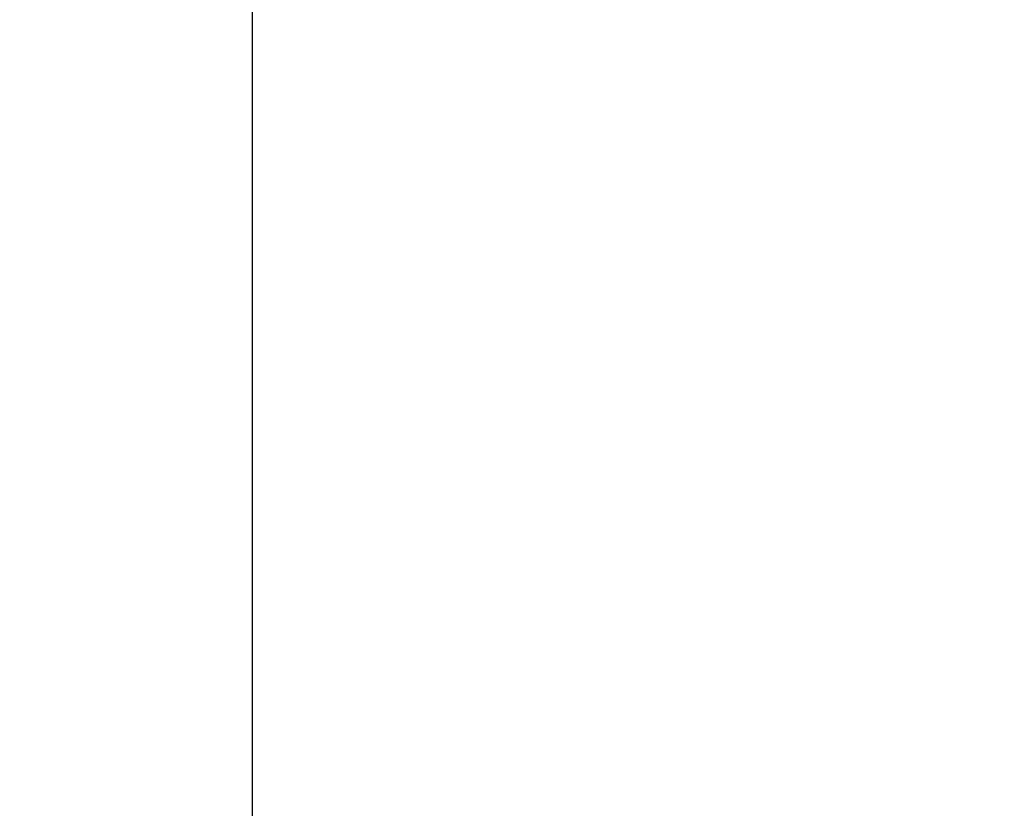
# Model space of a CAD drawing. Header units: millimetres. Extents: x 311 to 814, y 82 to 470.
# Tile 42 of 46: x 634 to 655, y 302 to 318. Entities that reach past the tile are written whole.
import ezdxf

# ---------------------------------------------------------------- set-up
doc = ezdxf.new("R2010")
doc.units = ezdxf.units.MM
doc.layers.add('Livello3', color=7, linetype='Continuous')
doc.layers.add('TUBO_ANTERIORE_5', color=7, linetype='Continuous')
doc.styles.add('SEACAD_Arial', font='arial.ttf')
doc.dimstyles.new('ISO', dxfattribs={"dimtxt": 3, "dimasz": 3, "dimexe": 1.5, "dimexo": 0, "dimgap": 0.75, "dimtad": 1, "dimdec": 1, "dimlfac": 10, "dimtxsty": 'SEACAD_Arial', "dimblk1": '_SE_FILLED', "dimblk2": '_SE_FILLED', "dimsah": 1, "dimcen": 1.5, "dimadec": 0, "dimazin": 0, "dimtfac": 0.5, "dimtdec": 3, "dimtmove": 0, "dimatfit": 3, "dimfxl": 1, "dimarcsym": 0})

# ---------------------------------------------------------------- blocks, each defined once
blk = doc.blocks.new('SE2')
at = {"layer": 'TUBO_ANTERIORE_5', "color": 7, "linetype": 'Continuous'}
blk.add_line((205.115, 254.911), (205.115, 282.161), dxfattribs=at)
blk = doc.blocks.new('_SE_FILLED')
at = {"color": 0}
blk.add_line((0, 0), (-1, 0), dxfattribs=at)
blk.add_solid([(0, 0), (-1, -0.1665), (-1, 0.1665), (0, 0)], dxfattribs=at)
blk = doc.blocks.new('DMBLK4')
at = {"layer": 'Defpoints', "color": 0}
for p in [(633.942, 329.905), (634.042, 285.105), (664.242, 285.172)]:
    blk.add_point(p, dxfattribs=at)
at = {"layer": 'Livello3', "color": 0, "linetype": 'Continuous', "lineweight": -2}
for p, q in [((633.942, 329.905), (665.642, 329.976)), ((664.149, 326.972), (664.235, 288.172)), ((634.042, 285.105), (665.742, 285.176))]:
    blk.add_line(p, q, dxfattribs=at)
at = {"layer": 'Livello3', "color": 0, "lineweight": -2, "xscale": 3, "yscale": 3, "zscale": 3}
for p, rotation in [((664.142, 329.972), 90.12789215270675), ((664.242, 285.172), 270.1278921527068)]:
    blk.add_blockref('_SE_FILLED', p, dxfattribs=dict(at, rotation=rotation))
at = {"layer": 'Livello3', "color": 0, "insert": (666.474, 307.51), "char_height": 3, "attachment_point": 5, "rotation": 270.1279, "style": 'SEACAD_Arial'}
blk.add_mtext('\\A1;448', dxfattribs=at)
blk = doc.blocks.new('DMBLK5')
at = {"layer": 'Defpoints', "color": 0}
for p in [(636.342, 331.905), (634.042, 285.105), (673.192, 285.105)]:
    blk.add_point(p, dxfattribs=at)
at = {"layer": 'Livello3', "color": 0, "linetype": 'Continuous', "lineweight": -2}
for p, q in [((636.342, 331.905), (674.692, 331.905)), ((673.192, 328.905), (673.192, 288.105)), ((634.042, 285.105), (674.692, 285.105))]:
    blk.add_line(p, q, dxfattribs=at)
at = {"layer": 'Livello3', "color": 0, "lineweight": -2, "xscale": 3, "yscale": 3, "zscale": 3}
for p, rotation in [((673.192, 331.905), 90), ((673.192, 285.105), 270)]:
    blk.add_blockref('_SE_FILLED', p, dxfattribs=dict(at, rotation=rotation))
at = {"layer": 'Livello3', "color": 0, "insert": (670.911, 308.505), "char_height": 3, "attachment_point": 5, "rotation": 90, "style": 'SEACAD_Arial'}
blk.add_mtext('\\A1;468', dxfattribs=at)

msp = doc.modelspace()

# ---------------------------------------------------------------- block references
at = {"layer": 'Livello3'}
msp.add_blockref('SE2', (433.7272, 39.8186), dxfattribs=at)

# ---------------------------------------------------------------- dimensions: what is measured, and where the dimension line sits
at = {"layer": 'Livello3', "color": 7, "linetype": 'Continuous'}
for base, p1, angle, picture, middle, dimtype in [((673.192, 285.1049), (636.3423, 331.9049), 90, 'DMBLK5', (673.192, 308.5049), 160), ((664.2419, 285.1723), (633.9423, 329.9049), 270.12789, 'DMBLK4', (664.192, 307.5049), 161)]:
    dim = msp.add_linear_dim(base=base, p1=p1, p2=(634.0423, 285.1049), angle=angle, text='\\A1;<>', dimstyle='ISO', override={"dimdec": 2}, dxfattribs=at)
    dim.commit()
    dim.dimension.update_dxf_attribs({"geometry": picture, "text_midpoint": middle, "dimtype": dimtype})

doc.saveas('drawing.dxf')
